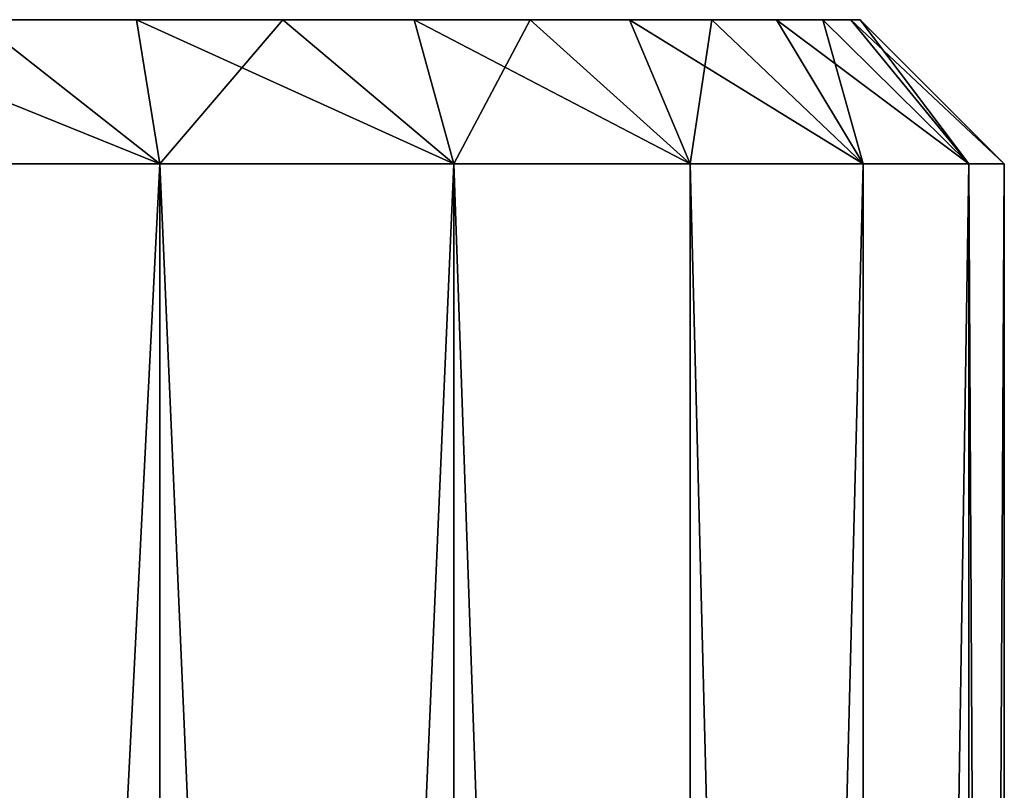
# Model space of a CAD drawing. Header units: metres. Extents: x -23 to 23, y -109 to 35.
# Tile 8 of 73: x 6.58 to 10, y -88.13 to -85.46. Entities that reach past the tile are written whole.
import ezdxf

# ---------------------------------------------------------------- set-up
doc = ezdxf.new("R2010")
doc.units = ezdxf.units.M
doc.layers.add('solid_ORA_SW0003', color=7, linetype='CONTINUOUS')

msp = doc.modelspace()

# ---------------------------------------------------------------- linework, layer by layer
at = {"layer": 'solid_ORA_SW0003'}
for points in [[(7.071068, -85.958969, 97.871071), (6.434179, -85.458969, 97.789368), (5.834907, -85.458969, 98.296913)], [(7.071068, -85.958969, 97.871071), (5.834907, -85.458969, 98.296913), (5.877786, -85.958969, 98.890221)], [(5.877786, -85.958969, 82.709785), (6.434179, -85.458969, 83.810631), (7.071068, -85.958969, 83.728935)], [(6.989367, -85.458969, 97.234177), (6.989367, -85.458969, 84.365822), (6.434179, -85.458969, 83.810631)], [(7.071068, -85.958969, 83.728935), (6.434179, -85.458969, 83.810631), (6.989367, -85.458969, 84.365822)], [(6.434179, -85.458969, 97.789368), (6.989367, -85.458969, 97.234177), (6.434179, -85.458969, 83.810631)], [(7.071068, -85.958969, 97.871071), (6.989367, -85.458969, 97.234177), (6.434179, -85.458969, 97.789368)], [(7.496916, -85.458969, 96.634903), (7.496916, -85.458969, 84.965096), (6.989367, -85.458969, 84.365822)], [(7.071068, -85.958969, 83.728935), (6.989367, -85.458969, 84.365822), (7.496916, -85.458969, 84.965096)], [(6.989367, -85.458969, 97.234177), (7.496916, -85.458969, 96.634903), (6.989367, -85.458969, 84.365822)], [(8.090219, -85.958969, 96.677788), (7.496916, -85.458969, 96.634903), (6.989367, -85.458969, 97.234177)], [(8.090219, -85.958969, 96.677788), (6.989367, -85.458969, 97.234177), (7.071068, -85.958969, 97.871071)], [(7.071068, -85.958969, 83.728935), (7.496916, -85.458969, 84.965096), (8.090219, -85.958969, 84.922211)], [(7.953055, -85.458969, 95.996048), (7.953055, -85.458969, 85.603951), (7.496916, -85.458969, 84.965096)], [(8.090219, -85.958969, 84.922211), (7.496916, -85.458969, 84.965096), (7.953055, -85.458969, 85.603951)], [(7.496916, -85.458969, 96.634903), (7.953055, -85.458969, 95.996048), (7.496916, -85.458969, 84.965096)], [(8.090219, -85.958969, 96.677788), (7.953055, -85.458969, 95.996048), (7.496916, -85.458969, 96.634903)], [(8.355057, -85.458969, 95.321396), (8.355057, -85.458969, 86.278603), (7.953055, -85.458969, 85.603951)], [(8.090219, -85.958969, 84.922211), (7.953055, -85.458969, 85.603951), (8.355057, -85.458969, 86.278603)], [(7.953055, -85.458969, 95.996048), (8.355057, -85.458969, 95.321396), (7.953055, -85.458969, 85.603951)], [(8.910086, -85.958969, 95.339867), (8.355057, -85.458969, 95.321396), (7.953055, -85.458969, 95.996048)], [(8.910086, -85.958969, 95.339867), (7.953055, -85.458969, 95.996048), (8.090219, -85.958969, 96.677788)], [(8.090219, -85.958969, 84.922211), (8.355057, -85.458969, 86.278603), (8.910086, -85.958969, 86.260132)], [(8.699775, -85.458969, 94.616249), (8.699775, -85.458969, 86.983749), (8.355057, -85.458969, 86.278603)], [(8.910086, -85.958969, 86.260132), (8.355057, -85.458969, 86.278603), (8.699775, -85.458969, 86.983749)], [(8.355057, -85.458969, 95.321396), (8.699775, -85.458969, 94.616249), (8.355057, -85.458969, 86.278603)], [(8.910086, -85.958969, 95.339867), (8.699775, -85.458969, 94.616249), (8.355057, -85.458969, 95.321396)], [(8.985271, -85.458969, 93.884628), (8.985271, -85.458969, 87.71537), (8.699775, -85.458969, 86.983749)], [(8.910086, -85.958969, 86.260132), (8.699775, -85.458969, 86.983749), (8.985271, -85.458969, 87.71537)], [(8.699775, -85.458969, 94.616249), (8.985271, -85.458969, 93.884628), (8.699775, -85.458969, 86.983749)], [(9.510551, -85.958969, 93.890213), (8.985271, -85.458969, 93.884628), (8.699775, -85.458969, 94.616249)], [(9.510551, -85.958969, 93.890213), (8.699775, -85.458969, 94.616249), (8.910086, -85.958969, 95.339867)], [(8.910086, -85.958969, 86.260132), (8.985271, -85.458969, 87.71537), (9.510551, -85.958969, 87.709785)], [(9.209288, -85.458969, 93.132118), (9.209288, -85.458969, 88.46788), (8.985271, -85.458969, 87.71537)], [(9.510551, -85.958969, 87.709785), (8.985271, -85.458969, 87.71537), (9.209288, -85.458969, 88.46788)], [(8.985271, -85.458969, 93.884628), (9.209288, -85.458969, 93.132118), (8.985271, -85.458969, 87.71537)], [(9.510551, -85.958969, 93.890213), (9.209288, -85.458969, 93.132118), (8.985271, -85.458969, 93.884628)], [(9.370432, -85.458969, 92.363655), (9.370432, -85.458969, 89.236343), (9.209288, -85.458969, 88.46788)], [(9.510551, -85.958969, 87.709785), (9.209288, -85.458969, 88.46788), (9.370432, -85.458969, 89.236343)], [(9.209288, -85.458969, 93.132118), (9.370432, -85.458969, 92.363655), (9.209288, -85.458969, 88.46788)], [(9.87687, -85.958969, 92.364426), (9.370432, -85.458969, 92.363655), (9.209288, -85.458969, 93.132118)], [(9.87687, -85.958969, 92.364426), (9.209288, -85.458969, 93.132118), (9.510551, -85.958969, 93.890213)], [(9.467556, -85.458969, 91.584435), (9.467556, -85.458969, 90.015564), (9.370432, -85.458969, 89.236343)], [(9.87687, -85.958969, 89.235573), (9.370432, -85.458969, 89.236343), (9.467556, -85.458969, 90.015564)], [(9.370432, -85.458969, 92.363655), (9.467556, -85.458969, 91.584435), (9.370432, -85.458969, 89.236343)], [(9.510551, -85.958969, 87.709785), (9.370432, -85.458969, 89.236343), (9.87687, -85.958969, 89.235573)], [(9.87687, -85.958969, 92.364426), (9.467556, -85.458969, 91.584435), (9.370432, -85.458969, 92.363655)], [(9.467556, -85.458969, 91.584435), (9.5, -85.458969, 90.800003), (9.467556, -85.458969, 90.015564)], [(9.87687, -85.958969, 89.235573), (9.467556, -85.458969, 90.015564), (9.5, -85.458969, 90.800003)], [(10, -85.958969, 90.800003), (9.5, -85.458969, 90.800003), (9.467556, -85.458969, 91.584435)], [(10, -85.958969, 90.800003), (9.467556, -85.458969, 91.584435), (9.87687, -85.958969, 92.364426)], [(9.87687, -85.958969, 89.235573), (9.5, -85.458969, 90.800003), (10, -85.958969, 90.800003)], [(7.071068, -109.458969, 97.871071), (7.071068, -85.958969, 97.871071), (5.877786, -85.958969, 98.890221)], [(5.877898, -109.458969, 98.890137), (7.071068, -109.458969, 97.871071), (5.877786, -85.958969, 98.890221)], [(5.877786, -85.958969, 82.709785), (7.071068, -85.958969, 83.728935), (5.877898, -109.458969, 82.709869)], [(7.071068, -85.958969, 83.728935), (7.071068, -109.458969, 83.728935), (5.877898, -109.458969, 82.709869)], [(8.090134, -109.458969, 96.677895), (8.090219, -85.958969, 96.677788), (7.071068, -85.958969, 97.871071)], [(7.071068, -109.458969, 97.871071), (8.090134, -109.458969, 96.677895), (7.071068, -85.958969, 97.871071)], [(8.090219, -85.958969, 84.922211), (8.090134, -109.458969, 84.922104), (7.071068, -109.458969, 83.728935)], [(7.071068, -85.958969, 83.728935), (8.090219, -85.958969, 84.922211), (7.071068, -109.458969, 83.728935)], [(8.090134, -109.458969, 96.677895), (8.910047, -109.458969, 95.339928), (8.090219, -85.958969, 96.677788)], [(8.090219, -85.958969, 84.922211), (8.910047, -109.458969, 86.260071), (8.090134, -109.458969, 84.922104)], [(8.910047, -109.458969, 95.339928), (8.910086, -85.958969, 95.339867), (8.090219, -85.958969, 96.677788)], [(8.090219, -85.958969, 84.922211), (8.910086, -85.958969, 86.260132), (8.910047, -109.458969, 86.260071)], [(8.910047, -109.458969, 95.339928), (9.510569, -109.458969, 93.890137), (8.910086, -85.958969, 95.339867)], [(9.510551, -85.958969, 87.709785), (9.510569, -109.458969, 87.709862), (8.910047, -109.458969, 86.260071)], [(8.910086, -85.958969, 86.260132), (9.510551, -85.958969, 87.709785), (8.910047, -109.458969, 86.260071)], [(9.510569, -109.458969, 93.890137), (9.510551, -85.958969, 93.890213), (8.910086, -85.958969, 95.339867)], [(9.510569, -109.458969, 93.890137), (9.87687, -85.958969, 92.364426), (9.510551, -85.958969, 93.890213)], [(9.510551, -85.958969, 87.709785), (9.87687, -85.958969, 89.235573), (9.510569, -109.458969, 87.709862)], [(9.510569, -109.458969, 93.890137), (9.87689, -109.458969, 92.364288), (9.87687, -85.958969, 92.364426)], [(9.87687, -85.958969, 89.235573), (9.87689, -109.458969, 89.23571), (9.510569, -109.458969, 87.709862)], [(10, -109.458969, 90.800003), (10, -85.958969, 90.800003), (9.87687, -85.958969, 92.364426)], [(9.87689, -109.458969, 92.364288), (10, -109.458969, 90.800003), (9.87687, -85.958969, 92.364426)], [(9.87687, -85.958969, 89.235573), (10, -85.958969, 90.800003), (9.87689, -109.458969, 89.23571)], [(9.87689, -109.458969, 89.23571), (10, -85.958969, 90.800003), (10, -109.458969, 90.800003)]]:
    msp.add_3dface(points, dxfattribs=at)

doc.saveas('drawing.dxf')
